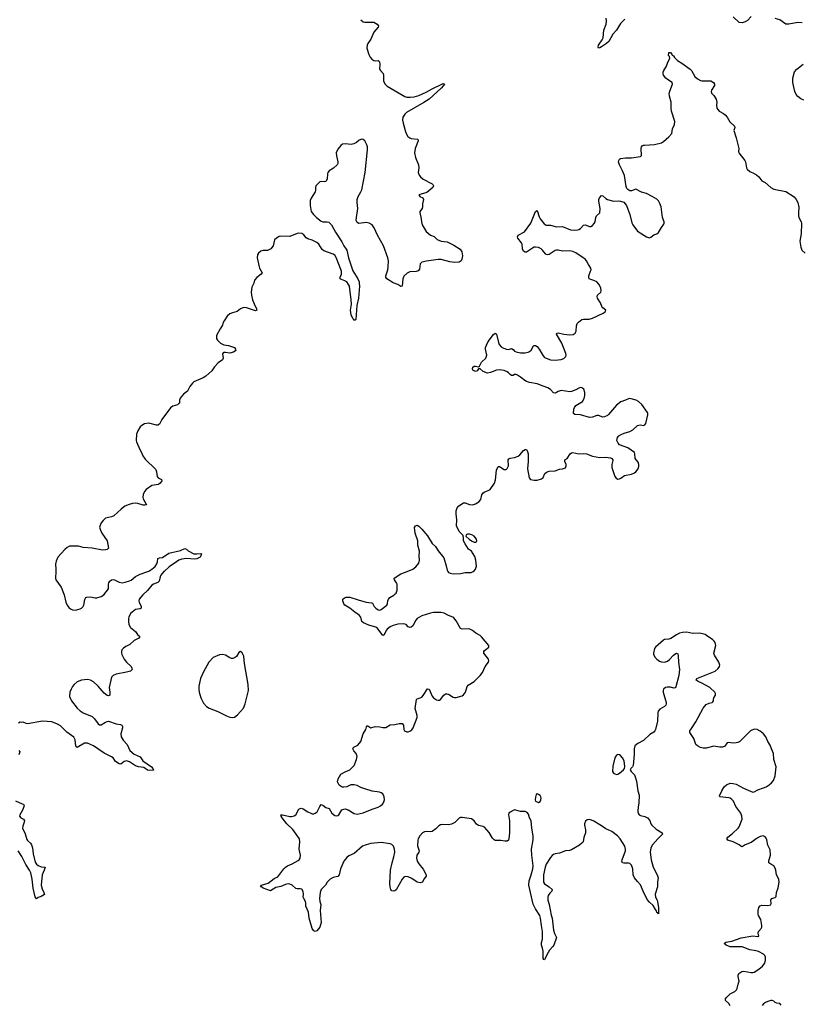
# Model space of a CAD drawing. Header units: inches. Extents: x 2057758 to 2159670, y 827298 to 1016821.
# Tile 69 of 90: x 2083524 to 2093971, y 964219 to 977370. Entities that reach past the tile are written whole.
import ezdxf

# ---------------------------------------------------------------- set-up
doc = ezdxf.new("R2010")
doc.units = ezdxf.units.IN
doc.header["$MEASUREMENT"] = 0
for name, color, linetype in [('C0986', 7, 'Continuous'), ('C0987', 7, 'Continuous'), ('C0996', 7, 'Continuous'), ('C0997', 7, 'Continuous')]:
    doc.layers.add(name, color=color, linetype=linetype)

msp = doc.modelspace()

# ---------------------------------------------------------------- linework, layer by layer
at = {"layer": 'C0986', "color": 6, "elevation": 500}
for points in [[(2085451, 970000), (2085450, 969999), (2085410, 969950), (2085400, 969930), (2085385, 969870), (2085366, 969854), (2085310, 969832), (2085290, 969816), (2085232, 969748), (2085167, 969690), (2085120, 969630), (2085113, 969610), (2085117, 969590), (2085145, 969530), (2085144, 969510), (2085130, 969500), (2085070, 969490), (2085003, 969437), (2084981, 969390), (2084976, 969370), (2084975, 969330), (2084981, 969290), (2085004, 969250), (2085070, 969196), (2085097, 969157), (2085127, 969130), (2085115, 969110), (2085050, 969077), (2084996, 969024), (2084940, 969000), (2084910, 968977), (2084888, 968952), (2084882, 968930), (2084881, 968910), (2084886, 968890), (2084918, 968830), (2084950, 968790), (2085010, 968730), (2085023, 968710), (2085026, 968690), (2085004, 968670), (2084950, 968653), (2084810, 968628), (2084771, 968610), (2084751, 968590), (2084720, 968450), (2084728, 968390), (2084725, 968350), (2084710, 968339), (2084690, 968343), (2084650, 968376), (2084571, 968470), (2084510, 968527), (2084470, 968550), (2084430, 968558), (2084350, 968550), (2084290, 968528), (2084250, 968490), (2084230, 968462), (2084210, 968430), (2084194, 968390), (2084190, 968330), (2084205, 968290), (2084215, 968270), (2084290, 968174), (2084330, 968138), (2084370, 968114), (2084490, 968062), (2084522, 968030), (2084570, 967967), (2084590, 967951), (2084610, 967951), (2084670, 967988), (2084690, 967997), (2084710, 967999), (2084810, 967967), (2084870, 967956), (2084886, 967946), (2084896, 967930), (2084896, 967910), (2084874, 967830), (2084877, 967790), (2084906, 967746), (2084959, 967690), (2084994, 967610), (2085050, 967558), (2085130, 967523), (2085169, 967470), (2085282, 967390), (2085302, 967370), (2085312, 967348), (2085260, 967340), (2085230, 967344), (2085180, 967380), (2085110, 967389), (2085070, 967403), (2084990, 967457), (2084950, 967471), (2084917, 967463), (2084872, 967428), (2084850, 967429), (2084802, 967462), (2084771, 967510), (2084750, 967526), (2084650, 967573), (2084510, 967669), (2084430, 967706), (2084390, 967705), (2084290, 967650), (2084278, 967658), (2084273, 967670), (2084266, 967750), (2084246, 967786), (2084155, 967855), (2084070, 967938), (2084030, 967960), (2083953, 967990), (2083830, 968002), (2083630, 967967), (2083609, 967970), (2083570, 967985), (2083550, 967981), (2083530, 967985), (2083510, 967974)], [(2084005, 970000), (2084001, 969910), (2084007, 969890), (2084079, 969790), (2084116, 969690), (2084139, 969590), (2084156, 969550), (2084179, 969519), (2084200, 969500), (2084230, 969488), (2084270, 969485), (2084330, 969499), (2084350, 969510), (2084370, 969530), (2084379, 969550), (2084393, 969627), (2084409, 969651), (2084421, 969659), (2084470, 969662), (2084530, 969648), (2084552, 969648), (2084610, 969665), (2084649, 969690), (2084708, 969770), (2084709, 969830), (2084714, 969850), (2084729, 969871), (2084750, 969887), (2084770, 969892), (2084790, 969887), (2084850, 969857), (2084890, 969850), (2084930, 969855), (2084990, 969873), (2085014, 969886), (2085068, 969932), (2085130, 969966), (2085235, 970000)], [(2090000, 966399), (2089948, 966408), (2089870, 966408), (2089856, 966416), (2089837, 966437), (2089793, 966513), (2089730, 966583), (2089710, 966593), (2089650, 966606), (2089634, 966614), (2089623, 966623), (2089591, 966671), (2089554, 966694), (2089430, 966713), (2089410, 966712), (2089390, 966704), (2089331, 966649), (2089290, 966624), (2089250, 966616), (2089170, 966620), (2089143, 966617), (2089117, 966603), (2089079, 966561), (2089030, 966526), (2089010, 966523), (2088950, 966528), (2088930, 966524), (2088900, 966510), (2088864, 966470), (2088842, 966430), (2088837, 966410), (2088835, 966335), (2088855, 966270), (2088851, 966249), (2088827, 966210), (2088820, 966170), (2088830, 966129), (2088850, 966096), (2088910, 966025), (2088948, 965950), (2088950, 965930), (2088921, 965890), (2088900, 965850), (2088870, 965841), (2088830, 965851), (2088757, 965897), (2088710, 965921), (2088670, 965926), (2088650, 965915), (2088630, 965890), (2088551, 965749), (2088530, 965735), (2088510, 965729), (2088490, 965733), (2088480, 965750), (2088471, 965790), (2088467, 965830), (2088476, 966010), (2088494, 966110), (2088519, 966190), (2088530, 966250), (2088528, 966290), (2088513, 966333), (2088493, 966353), (2088470, 966362), (2088350, 966381), (2088210, 966366), (2088150, 966350), (2088101, 966330), (2087988, 966232), (2087919, 966201), (2087890, 966180), (2087853, 966130), (2087823, 966070), (2087808, 966030), (2087790, 965950), (2087770, 965928), (2087710, 965911), (2087668, 965890), (2087630, 965850), (2087608, 965812), (2087549, 965750), (2087536, 965710), (2087524, 965630), (2087529, 965590), (2087542, 965550), (2087537, 965470), (2087547, 965310), (2087530, 965250), (2087490, 965200), (2087470, 965192), (2087450, 965202), (2087430, 965230), (2087388, 965370), (2087378, 965450), (2087343, 965530), (2087343, 965570), (2087339, 965590), (2087315, 965630), (2087309, 965649), (2087311, 965690), (2087307, 965727), (2087290, 965755), (2087270, 965763), (2087230, 965759), (2087210, 965764), (2087160, 965810), (2087130, 965823), (2087110, 965826), (2087070, 965817), (2087010, 965793), (2086942, 965778), (2086870, 965734), (2086772, 965770), (2086750, 965787), (2086738, 965790), (2086754, 965810), (2086842, 965838), (2086922, 965898), (2086970, 965922), (2087050, 966030), (2087070, 966050), (2087101, 966070), (2087163, 966097), (2087241, 966139), (2087255, 966150), (2087268, 966172), (2087272, 966210), (2087255, 966290), (2087264, 966390), (2087258, 966430), (2087170, 966554), (2087090, 966631), (2087027, 966710), (2087013, 966730), (2087010, 966750), (2087030, 966751), (2087130, 966729), (2087151, 966729), (2087190, 966738), (2087210, 966750), (2087250, 966826), (2087270, 966836), (2087283, 966837), (2087310, 966830), (2087371, 966790), (2087410, 966770), (2087430, 966763), (2087450, 966762), (2087470, 966770), (2087493, 966790), (2087510, 966816), (2087530, 966861), (2087550, 966886), (2087570, 966879), (2087610, 966848), (2087654, 966834), (2087691, 966770), (2087730, 966742), (2087750, 966736), (2087770, 966740), (2087783, 966750), (2087825, 966815), (2087850, 966827), (2087870, 966829), (2087910, 966815), (2087990, 966766), (2088030, 966759), (2088110, 966774), (2088230, 966827), (2088310, 966854), (2088341, 966870), (2088367, 966890), (2088381, 966910), (2088392, 966950), (2088389, 966989), (2088370, 967029), (2088350, 967043), (2088328, 967050), (2088230, 967066), (2088130, 967095), (2088076, 967116), (2088030, 967141), (2087990, 967152), (2087945, 967150), (2087890, 967124), (2087850, 967118), (2087830, 967121), (2087790, 967144), (2087767, 967190), (2087777, 967230), (2087810, 967291), (2087870, 967325), (2087929, 967350), (2087989, 967410), (2088019, 967490), (2088029, 967530), (2088016, 967570), (2087985, 967605), (2087972, 967630), (2087975, 967645), (2087985, 967655), (2088038, 967682), (2088078, 967730), (2088111, 967830), (2088144, 967890), (2088155, 967925), (2088164, 967936), (2088170, 967938), (2088210, 967911), (2088270, 967931), (2088330, 967926), (2088370, 967917), (2088410, 967916), (2088470, 967950), (2088530, 967954), (2088590, 967970), (2088630, 967970), (2088648, 967948), (2088653, 967890), (2088663, 967870), (2088690, 967859), (2088710, 967859), (2088733, 967867), (2088757, 967883), (2088777, 967910), (2088832, 968048), (2088830, 968075), (2088805, 968170), (2088821, 968290), (2088830, 968299), (2088870, 968310), (2088890, 968321), (2088910, 968342), (2088970, 968432), (2088990, 968426), (2089030, 968336), (2089050, 968310), (2089090, 968286), (2089110, 968280), (2089130, 968282), (2089141, 968290), (2089184, 968350), (2089210, 968366), (2089230, 968366), (2089250, 968359), (2089310, 968322), (2089330, 968317), (2089350, 968315), (2089430, 968340), (2089450, 968354), (2089473, 968387), (2089498, 968462), (2089510, 968483), (2089590, 968530), (2089673, 968610), (2089702, 968650), (2089737, 968730), (2089781, 968790), (2089787, 968810), (2089783, 968830), (2089718, 968910), (2089719, 968930), (2089730, 968943), (2089787, 968990), (2089786, 969010), (2089690, 969125), (2089670, 969145), (2089614, 969174), (2089568, 969210), (2089531, 969231), (2089510, 969235), (2089430, 969230), (2089410, 969240), (2089350, 969341), (2089319, 969379), (2089304, 969390), (2089250, 969410), (2089190, 969442), (2089150, 969451), (2089050, 969450), (2089010, 969445), (2088890, 969408), (2088829, 969371), (2088810, 969350), (2088770, 969276), (2088750, 969258), (2088730, 969252), (2088710, 969259), (2088685, 969290), (2088650, 969302), (2088570, 969295), (2088510, 969280), (2088470, 969261), (2088430, 969230), (2088416, 969210), (2088390, 969152), (2088370, 969147), (2088311, 969231), (2088290, 969250), (2088185, 969285), (2088114, 969314), (2088092, 969330), (2088077, 969390), (2088055, 969415), (2087996, 969456), (2087932, 969512), (2087863, 969550), (2087850, 969569), (2087837, 969610), (2087839, 969630), (2087844, 969636), (2087867, 969653), (2087882, 969658), (2087930, 969658), (2088041, 969621), (2088150, 969590), (2088222, 969582), (2088235, 969575), (2088258, 969530), (2088276, 969510), (2088310, 969486), (2088330, 969485), (2088350, 969490), (2088427, 969550), (2088435, 969570), (2088439, 969610), (2088447, 969630), (2088466, 969654), (2088517, 969683), (2088538, 969702), (2088548, 969712), (2088563, 969750), (2088562, 969830), (2088556, 969850), (2088528, 969890), (2088524, 969910), (2088610, 969967), (2088696, 970000)], [(2089241, 970000), (2089250, 969988), (2089270, 969977), (2089310, 969970), (2089410, 969973), (2089470, 969987), (2089550, 969988), (2089570, 969994), (2089579, 970000)], [(2083513, 967610), (2083524, 967590), (2083514, 967550)], [(2083470, 966935), (2083558, 966898), (2083575, 966890), (2083581, 966880), (2083585, 966870), (2083560, 966810), (2083525, 966750), (2083523, 966730), (2083537, 966710), (2083573, 966690), (2083588, 966670), (2083585, 966650), (2083564, 966596), (2083562, 966570), (2083595, 966495), (2083621, 966421), (2083630, 966406), (2083670, 966370), (2083683, 966350), (2083694, 966310), (2083703, 966230), (2083730, 966116), (2083749, 966089), (2083772, 966072), (2083810, 966055), (2083862, 966050), (2083851, 966011), (2083822, 965950), (2083810, 965810), (2083822, 965762), (2083848, 965710), (2083853, 965687), (2083810, 965659), (2083770, 965644), (2083750, 965629), (2083732, 965652), (2083702, 965770), (2083692, 965890), (2083673, 965973), (2083656, 966010), (2083606, 966086), (2083553, 966193), (2083503, 966270)]]:
    msp.add_lwpolyline(points, dxfattribs=at)
at = {"layer": 'C0986', "color": 6, "elevation": 600}
msp.add_lwpolyline([(2086470, 968929), (2086450, 968917), (2086416, 968864), (2086393, 968847), (2086370, 968839), (2086350, 968838), (2086330, 968845), (2086270, 968880), (2086230, 968889), (2086190, 968885), (2086108, 968852), (2086050, 968788), (2085971, 968649), (2085937, 968570), (2085915, 968470), (2085914, 968430), (2085921, 968390), (2085942, 968310), (2085979, 968239), (2086017, 968197), (2086052, 968172), (2086168, 968128), (2086286, 968070), (2086330, 968053), (2086370, 968049), (2086390, 968054), (2086430, 968083), (2086510, 968175), (2086533, 968230), (2086580, 968410), (2086576, 968490), (2086525, 968770), (2086515, 968870), (2086492, 968912)], close=True, dxfattribs=at)
at = {"layer": 'C0987', "color": 6, "elevation": 500}
for points in [[(2088079, 977370), (2088110, 977342), (2088130, 977336), (2088250, 977338), (2088296, 977310), (2088313, 977290), (2088310, 977269), (2088250, 977202), (2088210, 977110), (2088170, 977050), (2088163, 977030), (2088160, 976990), (2088184, 976904), (2088202, 976870), (2088223, 976843), (2088250, 976824), (2088270, 976821), (2088310, 976827), (2088329, 976809), (2088332, 976770), (2088329, 976710), (2088340, 976690), (2088376, 976650), (2088382, 976630), (2088381, 976550), (2088402, 976510), (2088430, 976481), (2088664, 976344), (2088690, 976335), (2088735, 976335), (2088790, 976340), (2088850, 976358), (2088950, 976400), (2089030, 976447), (2089157, 976510), (2089177, 976517), (2089194, 976514), (2089181, 976490), (2089150, 976454), (2088990, 976309), (2088918, 976262), (2088688, 976130), (2088664, 976110), (2088639, 976070), (2088636, 976030), (2088643, 975990), (2088671, 975890), (2088685, 975850), (2088706, 975810), (2088730, 975791), (2088750, 975783), (2088834, 975774), (2088844, 975764), (2088844, 975750), (2088801, 975650), (2088793, 975590), (2088807, 975530), (2088849, 975430), (2088853, 975390), (2088844, 975330), (2088855, 975295), (2088874, 975270), (2088910, 975240), (2089030, 975179), (2089041, 975170), (2089048, 975150), (2089041, 975130), (2088957, 975063), (2088852, 975030), (2088865, 975010), (2088906, 974990), (2088915, 974970), (2088899, 974910), (2088902, 974870), (2088897, 974850), (2088865, 974810), (2088864, 974796), (2088884, 974710), (2088886, 974670), (2088895, 974630), (2088950, 974543), (2089010, 974493), (2089056, 974476), (2089096, 974436), (2089152, 974412), (2089230, 974401), (2089318, 974358), (2089406, 974306), (2089425, 974270), (2089435, 974215), (2089428, 974170), (2089418, 974150), (2089390, 974130), (2089330, 974128), (2089266, 974134), (2089150, 974167), (2089110, 974169), (2088954, 974146), (2088894, 974130), (2088869, 974110), (2088861, 974039), (2088844, 974016), (2088815, 974005), (2088730, 974002), (2088695, 973985), (2088654, 973946), (2088638, 973910), (2088630, 973809), (2088610, 973807), (2088571, 973831), (2088510, 973854), (2088424, 973910), (2088411, 973931), (2088413, 973950), (2088438, 974030), (2088444, 974070), (2088447, 974150), (2088440, 974190), (2088379, 974350), (2088302, 974490), (2088257, 974590), (2088230, 974630), (2088190, 974654), (2088150, 974659), (2088050, 974649), (2088030, 974660), (2088017, 974690), (2088018, 974730), (2088036, 974850), (2088029, 974930), (2088031, 974970), (2088043, 975010), (2088079, 975070), (2088090, 975099), (2088137, 975330), (2088165, 975630), (2088165, 975670), (2088158, 975698), (2088130, 975751), (2088110, 975768), (2088090, 975774), (2088057, 975763), (2088021, 975730), (2087986, 975710), (2087950, 975705), (2087870, 975714), (2087834, 975706), (2087809, 975691), (2087770, 975641), (2087750, 975590), (2087752, 975550), (2087769, 975470), (2087769, 975450), (2087763, 975430), (2087713, 975387), (2087656, 975350), (2087638, 975330), (2087632, 975310), (2087630, 975239), (2087612, 975208), (2087590, 975203), (2087550, 975210), (2087530, 975206), (2087479, 975150), (2087472, 975130), (2087474, 975090), (2087470, 975070), (2087414, 974986), (2087403, 974957), (2087400, 974890), (2087415, 974810), (2087444, 974770), (2087484, 974730), (2087550, 974678), (2087570, 974669), (2087630, 974671), (2087650, 974666), (2087688, 974630), (2087738, 974530), (2087825, 974405), (2087850, 974349), (2087893, 974290), (2087912, 974190), (2087970, 974014), (2088037, 973910), (2088054, 973870), (2088057, 973850), (2088059, 973810), (2088046, 973650), (2088026, 973554), (2088010, 973366), (2088002, 973358), (2087990, 973355), (2087981, 973370), (2087970, 973377), (2087948, 973430), (2087941, 973490), (2087952, 973570), (2087951, 973629), (2087926, 973810), (2087915, 973835), (2087889, 973869), (2087864, 973884), (2087818, 973898), (2087800, 973910), (2087803, 973930), (2087820, 973970), (2087820, 974010), (2087750, 974194), (2087730, 974225), (2087710, 974237), (2087583, 974283), (2087561, 974301), (2087516, 974370), (2087490, 974396), (2087430, 974427), (2087370, 974441), (2087350, 974457), (2087317, 974497), (2087290, 974512), (2087250, 974518), (2087230, 974516), (2087130, 974476), (2087010, 974478), (2086986, 974474), (2086950, 974454), (2086926, 974430), (2086906, 974350), (2086876, 974310), (2086850, 974294), (2086830, 974289), (2086773, 974287), (2086743, 974277), (2086710, 974252), (2086700, 974230), (2086696, 974190), (2086722, 974070), (2086727, 974050), (2086759, 973990), (2086749, 973970), (2086690, 973927), (2086659, 973890), (2086649, 973850), (2086623, 973797), (2086614, 973730), (2086618, 973690), (2086631, 973630), (2086653, 973573), (2086685, 973510), (2086690, 973489), (2086670, 973480), (2086550, 973521), (2086510, 973525), (2086471, 973510), (2086429, 973471), (2086365, 973455), (2086330, 973439), (2086292, 973408), (2086252, 973348), (2086242, 973330), (2086230, 973290), (2086198, 973242), (2086153, 973150), (2086153, 973113), (2086164, 973090), (2086206, 973050), (2086250, 973029), (2086310, 973017), (2086390, 972992), (2086405, 972970), (2086410, 972950), (2086377, 972930), (2086330, 972917), (2086270, 972925), (2086250, 972924), (2086241, 972919), (2086233, 972907), (2086240, 972850), (2086231, 972829), (2086173, 972787), (2086126, 972734), (2086090, 972679), (2086010, 972607), (2085975, 972585), (2085850, 972531), (2085830, 972514), (2085797, 972470), (2085765, 972410), (2085712, 972368), (2085666, 972314), (2085658, 972290), (2085655, 972250), (2085650, 972244), (2085630, 972226), (2085570, 972210), (2085535, 972185), (2085421, 972030), (2085390, 971969), (2085370, 971956), (2085350, 971954), (2085250, 971981), (2085190, 971972), (2085155, 971950), (2085134, 971930), (2085100, 971880), (2085085, 971835), (2085078, 971750), (2085081, 971730), (2085126, 971630), (2085149, 971590), (2085166, 971546), (2085198, 971498), (2085341, 971361), (2085352, 971332), (2085358, 971270), (2085371, 971251), (2085418, 971230), (2085421, 971210), (2085400, 971180), (2085378, 971162), (2085290, 971150), (2085210, 971093), (2085188, 971070), (2085170, 971029), (2085166, 970990), (2085171, 970970), (2085215, 970890), (2085196, 970884), (2085174, 970886), (2085101, 970910), (2085070, 970914), (2085030, 970910), (2084984, 970896), (2084929, 970871), (2084878, 970830), (2084779, 970741), (2084750, 970730), (2084670, 970711), (2084637, 970683), (2084610, 970649), (2084591, 970590), (2084601, 970550), (2084619, 970510), (2084690, 970410), (2084708, 970310), (2084690, 970293), (2084670, 970288), (2084630, 970286), (2084490, 970311), (2084370, 970319), (2084310, 970336), (2084190, 970336), (2084158, 970322), (2084126, 970294), (2084033, 970190), (2084010, 970139), (2084002, 970098), (2084006, 970030), (2084005, 970000)], [(2090000, 972680), (2089990, 972684), (2089930, 972694), (2089890, 972691), (2089810, 972656), (2089770, 972650), (2089710, 972673), (2089670, 972708), (2089650, 972706), (2089630, 972682), (2089610, 972670), (2089575, 972690), (2089568, 972710), (2089574, 972730), (2089590, 972741), (2089610, 972742), (2089647, 972733), (2089660, 972740), (2089690, 972795), (2089745, 972850), (2089761, 972890), (2089744, 972970), (2089744, 972990), (2089756, 973024), (2089778, 973070), (2089850, 973164), (2089870, 973182), (2089891, 973171), (2089917, 973057), (2089926, 973030), (2089950, 973000), (2089982, 972982), (2090000, 972976)], [(2089579, 970000), (2089592, 970008), (2089610, 970031), (2089621, 970070), (2089612, 970150), (2089599, 970199), (2089554, 970270), (2089516, 970296), (2089470, 970369), (2089449, 970410), (2089449, 970450), (2089442, 970482), (2089390, 970534), (2089354, 970610), (2089361, 970690), (2089352, 970770), (2089352, 970808), (2089365, 970850), (2089385, 970875), (2089450, 970917), (2089470, 970919), (2089530, 970893), (2089570, 970889), (2089610, 970903), (2089654, 970930), (2089680, 970960), (2089695, 971025), (2089711, 971049), (2089735, 971065), (2089779, 971081), (2089804, 971096), (2089862, 971178), (2089877, 971223), (2089888, 971352), (2089910, 971402), (2089930, 971404), (2089990, 971363), (2090000, 971364)], [(2088696, 970000), (2088771, 970029), (2088810, 970062), (2088850, 970111), (2088861, 970150), (2088856, 970210), (2088860, 970270), (2088841, 970350), (2088837, 970410), (2088801, 970510), (2088793, 970587), (2088809, 970610), (2088830, 970619), (2088850, 970607), (2088890, 970567), (2088970, 970474), (2089030, 970372), (2089074, 970334), (2089110, 970277), (2089184, 970184), (2089217, 970077), (2089230, 970016), (2089241, 970000)], [(2085235, 970000), (2085250, 970005), (2085290, 970029), (2085332, 970068), (2085356, 970104), (2085365, 970130), (2085370, 970174), (2085390, 970182), (2085430, 970186), (2085517, 970243), (2085670, 970280), (2085730, 970309), (2085750, 970296), (2085774, 970274), (2085850, 970237), (2085890, 970234), (2085942, 970242), (2085950, 970234), (2085944, 970210), (2085931, 970190), (2085890, 970167), (2085857, 970163), (2085750, 970173), (2085690, 970163), (2085650, 970149), (2085616, 970130), (2085518, 970062), (2085451, 970000)]]:
    msp.add_lwpolyline(points, dxfattribs=at)
msp.add_lwpolyline([(2089530, 970498), (2089503, 970497), (2089482, 970490), (2089478, 970470), (2089527, 970427), (2089563, 970403), (2089590, 970390), (2089610, 970391), (2089621, 970399), (2089627, 970410), (2089624, 970430), (2089590, 970471), (2089559, 970490)], close=True, dxfattribs=at)
at = {"layer": 'C0996', "color": 6, "elevation": 500}
for points in [[(2093010, 964198), (2092989, 964230), (2092946, 964270), (2092947, 964290), (2092961, 964310), (2093010, 964360), (2093070, 964389), (2093093, 964410), (2093103, 964430), (2093113, 964487), (2093128, 964530), (2093117, 964590), (2093117, 964610), (2093124, 964630), (2093164, 964656), (2093190, 964661), (2093290, 964645), (2093310, 964644), (2093330, 964650), (2093390, 964687), (2093439, 964730), (2093471, 964770), (2093482, 964810), (2093480, 964850), (2093470, 964872), (2093452, 964890), (2093386, 964926), (2093355, 964935), (2093270, 964946), (2093167, 964987), (2093010, 964987), (2092956, 965010), (2092927, 965033), (2092949, 965050), (2093030, 965061), (2093154, 965106), (2093310, 965135), (2093376, 965124), (2093393, 965127), (2093384, 965170), (2093386, 965190), (2093420, 965230), (2093430, 965250), (2093430, 965270), (2093419, 965350), (2093387, 965407), (2093383, 965423), (2093381, 965470), (2093390, 965510), (2093408, 965532), (2093430, 965542), (2093510, 965538), (2093551, 965549), (2093555, 965565), (2093553, 965610), (2093562, 965630), (2093610, 965645), (2093621, 965659), (2093628, 965710), (2093647, 965773), (2093661, 965850), (2093656, 965890), (2093626, 965946), (2093620, 966010), (2093610, 966039), (2093590, 966070), (2093549, 966089), (2093526, 966110), (2093523, 966137), (2093546, 966210), (2093543, 966283), (2093510, 966344), (2093497, 966417), (2093490, 966436), (2093475, 966455), (2093450, 966467), (2093430, 966466), (2093410, 966459), (2093370, 966438), (2093290, 966378), (2093210, 966350), (2093170, 966324), (2093150, 966330), (2093127, 966347), (2093048, 966388), (2092979, 966410), (2092966, 966426), (2092964, 966430), (2092977, 966450), (2093040, 966500), (2093113, 966570), (2093128, 966590), (2093168, 966690), (2093166, 966730), (2093149, 966770), (2093083, 966863), (2093052, 966930), (2093030, 966954), (2093010, 966970), (2092990, 966976), (2092869, 966989), (2092864, 967004), (2092895, 967070), (2092930, 967122), (2092958, 967150), (2093008, 967172), (2093050, 967169), (2093090, 967160), (2093185, 967105), (2093310, 967053), (2093330, 967056), (2093376, 967084), (2093452, 967108), (2093490, 967125), (2093531, 967149), (2093562, 967178), (2093585, 967210), (2093611, 967270), (2093622, 967390), (2093592, 967488), (2093588, 967570), (2093558, 967630), (2093542, 967682), (2093510, 967730), (2093485, 967790), (2093455, 967830), (2093410, 967869), (2093370, 967890), (2093330, 967894), (2093281, 967870), (2093137, 967730), (2093110, 967716), (2093090, 967710), (2093050, 967707), (2092986, 967714), (2092970, 967709), (2092935, 967665), (2092905, 967655), (2092870, 967653), (2092790, 967666), (2092690, 967642), (2092650, 967640), (2092610, 967651), (2092574, 967670), (2092550, 967690), (2092525, 967770), (2092468, 967850), (2092471, 967870), (2092482, 967890), (2092549, 967991), (2092650, 968175), (2092690, 968222), (2092730, 968242), (2092769, 968251), (2092779, 968260), (2092785, 968270), (2092784, 968290), (2092789, 968310), (2092814, 968350), (2092814, 968370), (2092802, 968390), (2092736, 968450), (2092630, 968510), (2092579, 968530), (2092554, 968550), (2092562, 968570), (2092809, 968670), (2092850, 968702), (2092867, 968730), (2092869, 968750), (2092857, 968790), (2092801, 968881), (2092792, 968910), (2092815, 969010), (2092807, 969050), (2092794, 969070), (2092771, 969090), (2092708, 969130), (2092676, 969156), (2092605, 969175), (2092510, 969170), (2092430, 969190), (2092370, 969184), (2092330, 969175), (2092290, 969154), (2092216, 969104), (2092190, 969094), (2092132, 969090), (2092117, 969083), (2092010, 968989), (2092000, 968970), (2091984, 968910), (2091983, 968890), (2092006, 968850), (2092028, 968828), (2092063, 968803), (2092090, 968791), (2092130, 968789), (2092170, 968801), (2092198, 968822), (2092250, 968880), (2092270, 968896), (2092290, 968907), (2092310, 968902), (2092316, 968875), (2092317, 968790), (2092330, 968690), (2092324, 968610), (2092283, 968457), (2092275, 968445), (2092258, 968442), (2092210, 968454), (2092170, 968454), (2092146, 968450), (2092118, 968430), (2092113, 968410), (2092114, 968390), (2092153, 968250), (2092156, 968230), (2092150, 968214), (2092130, 968197), (2092070, 968163), (2092046, 968134), (2092041, 968110), (2092038, 968002), (2092013, 967890), (2092004, 967870), (2091990, 967854), (2091938, 967822), (2091850, 967744), (2091776, 967704), (2091737, 967670), (2091726, 967630), (2091726, 967554), (2091714, 967410), (2091706, 967390), (2091682, 967370), (2091672, 967350), (2091685, 967330), (2091719, 967299), (2091730, 967283), (2091745, 967245), (2091757, 967197), (2091777, 967070), (2091792, 967010), (2091790, 966910), (2091779, 966850), (2091776, 966804), (2091776, 966790), (2091784, 966764), (2091794, 966750), (2091810, 966740), (2091870, 966727), (2091905, 966710), (2091934, 966674), (2091948, 966630), (2091961, 966610), (2092020, 966560), (2092102, 966510), (2092106, 966490), (2092041, 966430), (2091970, 966350), (2091951, 966309), (2091941, 966250), (2091954, 966150), (2091982, 966050), (2092034, 965950), (2092045, 965910), (2092037, 965850), (2092036, 965790), (2092006, 965690), (2092010, 965650), (2092034, 965610), (2092040, 965590), (2092052, 965508), (2092050, 965429), (2092042, 965442), (2092030, 965446), (2092025, 965465), (2092010, 965483), (2091980, 965540), (2091930, 965584), (2091900, 965620), (2091845, 965730), (2091813, 965813), (2091770, 965858), (2091729, 965910), (2091714, 965950), (2091710, 966030), (2091690, 966079), (2091670, 966098), (2091650, 966105), (2091590, 966102), (2091570, 966110), (2091563, 966130), (2091566, 966150), (2091611, 966270), (2091613, 966290), (2091600, 966330), (2091541, 966430), (2091503, 966470), (2091430, 966528), (2091350, 966561), (2091290, 966604), (2091190, 966665), (2091133, 966687), (2091099, 966681), (2091077, 966663), (2091062, 966630), (2091062, 966610), (2091079, 966550), (2091078, 966510), (2091054, 966446), (2091046, 966390), (2091030, 966370), (2090996, 966344), (2090890, 966283), (2090865, 966275), (2090810, 966270), (2090730, 966237), (2090671, 966230), (2090650, 966219), (2090630, 966205), (2090610, 966179), (2090553, 966090), (2090537, 966050), (2090518, 965950), (2090518, 965850), (2090530, 965826), (2090590, 965789), (2090630, 965750), (2090627, 965730), (2090599, 965701), (2090579, 965670), (2090572, 965648), (2090572, 965610), (2090590, 965550), (2090619, 965410), (2090632, 965370), (2090649, 965209), (2090663, 965163), (2090688, 965110), (2090653, 965010), (2090642, 964990), (2090598, 964942), (2090560, 964880), (2090530, 964814), (2090519, 964819), (2090510, 964830), (2090511, 964930), (2090503, 964970), (2090489, 965010), (2090490, 965044), (2090505, 965090), (2090504, 965190), (2090488, 965270), (2090478, 965370), (2090467, 965407), (2090410, 965494), (2090378, 965558), (2090320, 965810), (2090326, 965870), (2090351, 965949), (2090372, 966030), (2090377, 966070), (2090361, 966210), (2090358, 966290), (2090377, 966417), (2090378, 966470), (2090360, 966570), (2090351, 966670), (2090331, 966710), (2090318, 966758), (2090299, 966779), (2090270, 966792), (2090210, 966795), (2090130, 966815), (2090110, 966809), (2090070, 966783), (2090055, 966770), (2090048, 966750), (2090062, 966670), (2090062, 966510), (2090053, 966427), (2090047, 966413), (2090030, 966398), (2090010, 966397), (2090000, 966399)], [(2093687, 964207), (2093670, 964230), (2093630, 964233), (2093610, 964242), (2093590, 964261), (2093570, 964270), (2093550, 964268), (2093510, 964257), (2093478, 964242), (2093455, 964225), (2093436, 964204)]]:
    msp.add_lwpolyline(points, dxfattribs=at)
for points in [[(2091510, 967554), (2091490, 967546), (2091467, 967510), (2091442, 967398), (2091439, 967330), (2091450, 967308), (2091470, 967296), (2091490, 967290), (2091510, 967294), (2091530, 967306), (2091585, 967350), (2091599, 967370), (2091604, 967396), (2091592, 967470), (2091570, 967510), (2091543, 967543), (2091530, 967552)], [(2090430, 967029), (2090420, 967020), (2090410, 966986), (2090407, 966950), (2090411, 966931), (2090450, 966915), (2090470, 966928), (2090481, 966950), (2090484, 966970), (2090481, 966990), (2090470, 967009), (2090450, 967023)]]:
    msp.add_lwpolyline(points, close=True, dxfattribs=at)
at = {"layer": 'C0997', "color": 6, "elevation": 500}
for points in [[(2093290, 977412), (2093240, 977360), (2093210, 977340), (2093170, 977328), (2093130, 977331), (2093049, 977409)], [(2091601, 977379), (2091543, 977317), (2091490, 977232), (2091442, 977178), (2091390, 977079), (2091358, 977050), (2091290, 977006), (2091270, 976994), (2091250, 976990), (2091245, 977005), (2091250, 977030), (2091299, 977101), (2091311, 977129), (2091320, 977230), (2091351, 977310), (2091358, 977350), (2091354, 977390)], [(2093971, 977330), (2093910, 977333), (2093790, 977309), (2093750, 977309), (2093670, 977369), (2093610, 977386)], [(2090000, 972976), (2090019, 972970), (2090050, 972966), (2090090, 972979), (2090110, 972966), (2090130, 972943), (2090150, 972933), (2090210, 972921), (2090270, 972920), (2090310, 972927), (2090330, 972936), (2090350, 972956), (2090384, 973016), (2090390, 973020), (2090410, 973018), (2090430, 973003), (2090457, 972970), (2090510, 972881), (2090530, 972859), (2090550, 972847), (2090609, 972829), (2090670, 972823), (2090750, 972830), (2090790, 972845), (2090814, 972870), (2090819, 972890), (2090816, 972910), (2090761, 973050), (2090689, 973170), (2090695, 973185), (2090714, 973186), (2090790, 973171), (2090870, 973162), (2090914, 973166), (2090937, 973183), (2090952, 973208), (2090959, 973281), (2090968, 973310), (2090984, 973330), (2091030, 973367), (2091050, 973372), (2091128, 973372), (2091170, 973383), (2091313, 973450), (2091341, 973470), (2091349, 973490), (2091310, 973520), (2091297, 973537), (2091276, 973590), (2091239, 973650), (2091233, 973670), (2091239, 973690), (2091281, 973730), (2091286, 973750), (2091282, 973790), (2091257, 973837), (2091227, 973867), (2091190, 973888), (2091150, 973899), (2091128, 973910), (2091121, 973930), (2091122, 973950), (2091145, 974010), (2091151, 974030), (2091150, 974050), (2091118, 974098), (2091092, 974150), (2091072, 974170), (2090950, 974256), (2090910, 974275), (2090870, 974284), (2090770, 974280), (2090710, 974291), (2090690, 974290), (2090670, 974285), (2090590, 974235), (2090569, 974229), (2090550, 974234), (2090541, 974241), (2090505, 974290), (2090483, 974310), (2090450, 974327), (2090410, 974332), (2090390, 974330), (2090370, 974320), (2090290, 974264), (2090270, 974265), (2090250, 974278), (2090238, 974310), (2090231, 974371), (2090222, 974390), (2090173, 974450), (2090170, 974470), (2090178, 974490), (2090262, 974538), (2090346, 974650), (2090410, 974807), (2090430, 974821), (2090459, 974739), (2090474, 974710), (2090524, 974644), (2090550, 974627), (2090610, 974627), (2090690, 974602), (2090770, 974606), (2090875, 974565), (2090930, 974560), (2090970, 974564), (2090990, 974569), (2091010, 974583), (2091050, 974624), (2091071, 974631), (2091130, 974607), (2091150, 974609), (2091170, 974620), (2091194, 974646), (2091208, 974672), (2091217, 974730), (2091226, 974750), (2091270, 974791), (2091273, 974850), (2091253, 974947), (2091253, 974967), (2091262, 974990), (2091290, 975022), (2091310, 975018), (2091350, 974980), (2091370, 974968), (2091450, 974946), (2091514, 974950), (2091546, 974945), (2091590, 974931), (2091624, 974890), (2091640, 974840), (2091671, 974770), (2091697, 974657), (2091711, 974630), (2091770, 974547), (2091890, 974470), (2091930, 974457), (2091950, 974467), (2091990, 974497), (2092030, 974511), (2092050, 974527), (2092090, 974596), (2092123, 974637), (2092129, 974650), (2092127, 974670), (2092107, 974727), (2092085, 974870), (2092070, 974917), (2092051, 974951), (2092030, 974973), (2091967, 975010), (2091890, 975047), (2091826, 975066), (2091750, 975105), (2091690, 975084), (2091670, 975085), (2091642, 975102), (2091630, 975117), (2091622, 975142), (2091596, 975290), (2091573, 975350), (2091529, 975430), (2091519, 975470), (2091522, 975490), (2091530, 975505), (2091546, 975514), (2091610, 975523), (2091690, 975524), (2091810, 975542), (2091823, 975557), (2091820, 975650), (2091826, 975674), (2091835, 975685), (2091850, 975694), (2091864, 975696), (2091997, 975703), (2092090, 975725), (2092119, 975741), (2092190, 975804), (2092228, 975850), (2092239, 975910), (2092267, 975970), (2092269, 976010), (2092225, 976150), (2092220, 976190), (2092221, 976270), (2092199, 976350), (2092196, 976384), (2092203, 976417), (2092240, 976510), (2092232, 976532), (2092173, 976570), (2092151, 976590), (2092120, 976630), (2092114, 976650), (2092115, 976670), (2092123, 976690), (2092159, 976750), (2092177, 976803), (2092201, 976850), (2092197, 976877), (2092186, 976890), (2092190, 976932), (2092210, 976932), (2092231, 976910), (2092236, 976896), (2092250, 976886), (2092264, 976864), (2092305, 976825), (2092363, 976790), (2092473, 976710), (2092490, 976690), (2092538, 976610), (2092570, 976579), (2092610, 976557), (2092630, 976553), (2092750, 976555), (2092785, 976530), (2092799, 976510), (2092801, 976490), (2092761, 976430), (2092753, 976410), (2092761, 976390), (2092790, 976358), (2092821, 976310), (2092829, 976270), (2092827, 976227), (2092832, 976190), (2092843, 976170), (2092863, 976150), (2092918, 976118), (2092941, 976101), (2092967, 976067), (2093005, 976005), (2093064, 975950), (2093071, 975930), (2093059, 975890), (2093090, 975792), (2093123, 975650), (2093119, 975610), (2093123, 975590), (2093202, 975490), (2093212, 975470), (2093227, 975390), (2093235, 975375), (2093270, 975342), (2093330, 975317), (2093359, 975299), (2093391, 975270), (2093430, 975216), (2093476, 975196), (2093549, 975129), (2093590, 975108), (2093750, 975073), (2093863, 975003), (2093891, 974970), (2093911, 974930), (2093925, 974865), (2093919, 974790), (2093921, 974750), (2093927, 974727), (2093956, 974670), (2093959, 974650), (2093958, 974510), (2093940, 974410), (2093950, 974330), (2093966, 974290), (2094010, 974250)], [(2093990, 976294), (2093950, 976314), (2093910, 976344), (2093890, 976370), (2093871, 976410), (2093845, 976530), (2093847, 976590), (2093868, 976672), (2093897, 976710), (2093984, 976776)], [(2090000, 971364), (2090016, 971364), (2090030, 971374), (2090048, 971410), (2090046, 971490), (2090054, 971506), (2090070, 971513), (2090130, 971523), (2090180, 971540), (2090202, 971558), (2090250, 971618), (2090270, 971628), (2090291, 971630), (2090304, 971604), (2090312, 971570), (2090312, 971468), (2090302, 971370), (2090325, 971250), (2090345, 971230), (2090390, 971219), (2090430, 971218), (2090490, 971238), (2090510, 971254), (2090536, 971310), (2090550, 971324), (2090567, 971333), (2090590, 971340), (2090670, 971346), (2090730, 971365), (2090771, 971369), (2090810, 971383), (2090821, 971410), (2090818, 971430), (2090799, 971470), (2090802, 971490), (2090832, 971508), (2090873, 971570), (2090890, 971584), (2090910, 971589), (2090990, 971570), (2091050, 971575), (2091090, 971570), (2091170, 971541), (2091270, 971522), (2091350, 971527), (2091410, 971519), (2091430, 971510), (2091442, 971490), (2091442, 971482), (2091428, 971430), (2091429, 971390), (2091468, 971270), (2091485, 971245), (2091510, 971234), (2091530, 971236), (2091550, 971246), (2091599, 971281), (2091690, 971300), (2091730, 971317), (2091750, 971330), (2091779, 971370), (2091790, 971402), (2091790, 971430), (2091779, 971459), (2091741, 971510), (2091737, 971570), (2091729, 971590), (2091644, 971650), (2091532, 971692), (2091512, 971712), (2091497, 971750), (2091503, 971790), (2091521, 971810), (2091553, 971830), (2091592, 971848), (2091670, 971870), (2091710, 971894), (2091771, 971949), (2091790, 971956), (2091810, 971957), (2091850, 971950), (2091870, 971960), (2091883, 971977), (2091907, 972090), (2091909, 972110), (2091905, 972125), (2091828, 972228), (2091784, 972270), (2091752, 972290), (2091671, 972309), (2091650, 972307), (2091613, 972287), (2091550, 972264), (2091490, 972221), (2091385, 972095), (2091370, 972084), (2091330, 972065), (2091310, 972063), (2091250, 972085), (2091230, 972085), (2091170, 972059), (2091130, 972056), (2091010, 972093), (2090936, 972096), (2090916, 972110), (2090920, 972170), (2090928, 972190), (2090950, 972217), (2091036, 972270), (2091058, 972310), (2091070, 972350), (2091068, 972390), (2091054, 972434), (2091030, 972455), (2091010, 972456), (2090990, 972450), (2090950, 972426), (2090890, 972402), (2090870, 972400), (2090750, 972415), (2090710, 972404), (2090690, 972389), (2090670, 972381), (2090650, 972388), (2090610, 972430), (2090574, 972454), (2090510, 972474), (2090430, 972506), (2090330, 972524), (2090290, 972536), (2090265, 972550), (2090210, 972597), (2090170, 972623), (2090150, 972631), (2090130, 972630), (2090110, 972619), (2090090, 972616), (2090070, 972629), (2090050, 972653), (2090030, 972668), (2090000, 972680)]]:
    msp.add_lwpolyline(points, dxfattribs=at)

doc.saveas('drawing.dxf')
